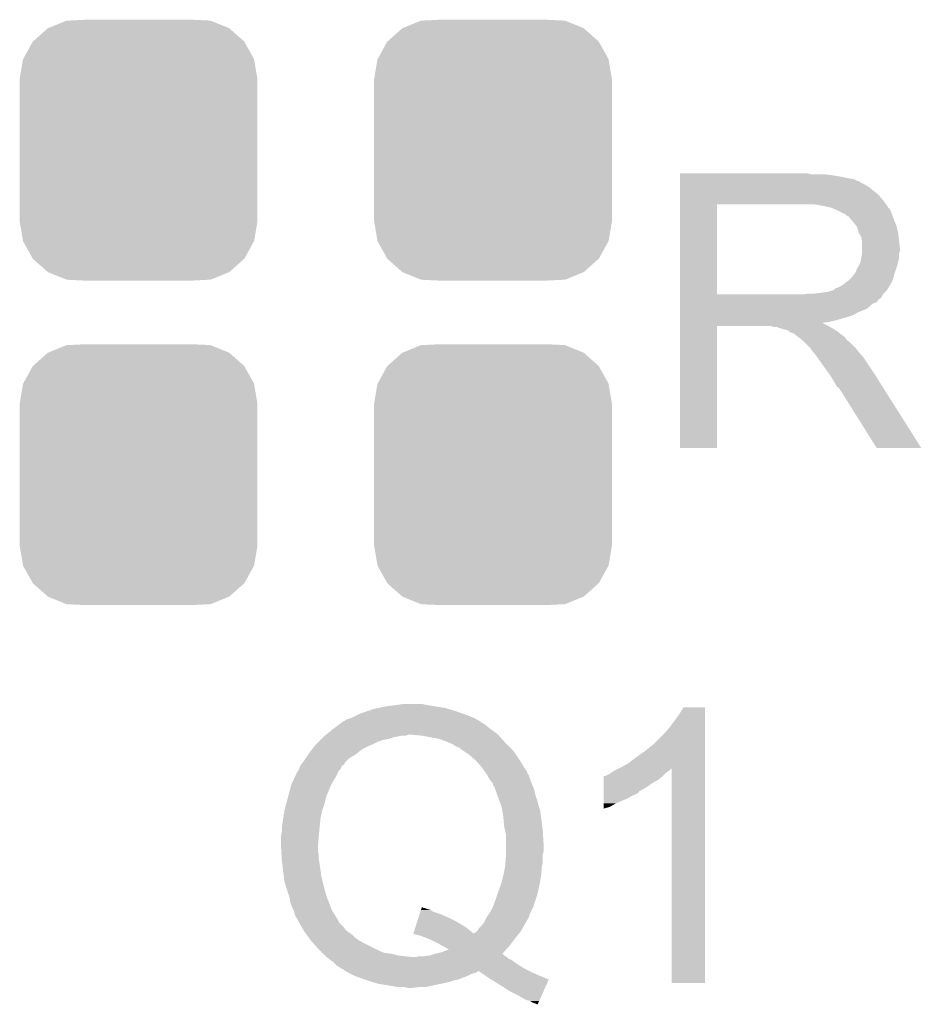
# Model space of a CAD drawing. Extents: x -1.4 to 24.2, y -3.9 to 53.4.
# Tile 38 of 56: x 19.9 to 22.6, y 29.5 to 32.4. Entities that reach past the tile are written whole.
import ezdxf

# ---------------------------------------------------------------- set-up
doc = ezdxf.new("R2010")
doc.units = 0
doc.layers.get('0').update_dxf_attribs({"linetype": 'CONTINUOUS'})
doc.layers.add('XSENSE_MTI-8_CLICK_V102_GTO', color=11, linetype='CONTINUOUS')
doc.layers.add('XSENSE_MTI-8_CLICK_V102_GTS', color=8, linetype='CONTINUOUS')

# ---------------------------------------------------------------- blocks, each defined once
blk = doc.blocks.new('CUSTOM_36')
for points in [[(-0.267216, 0.361152), (-0.213724, 0.383108), (0.26779, 0.361152), (0.21312, 0.383108)], [(-0.213724, 0.383108), (-0.20803, 0.383392), (0.21312, 0.383108), (0.212412, 0.383392)], [(-0.20803, 0.383392), (-0.154122, 0.38608), (0.212412, 0.383392), (0.154132, 0.38608)], [(-0.312264, 0.321732), (-0.26893, 0.360448), (0.312592, 0.321732), (0.268592, 0.360448)], [(-0.26893, 0.360448), (-0.267216, 0.361152), (0.268592, 0.360448), (0.26779, 0.361152)], [(-0.341452, 0.269636), (-0.313432, 0.320688), (0.341702, 0.269636), (0.313176, 0.320688)], [(-0.313432, 0.320688), (-0.312264, 0.321732), (0.313176, 0.320688), (0.312592, 0.321732)], [(-0.35179, 0.21082), (-0.342144, 0.268372), (0.35179, 0.21082), (0.34192, 0.268372)], [(-0.342144, 0.268372), (-0.341452, 0.269636), (0.34192, 0.268372), (0.341702, 0.269636)], [(-0.35179, 0.20955), (-0.35179, 0.21082), (0.35179, 0.20955), (0.35179, 0.21082)], [(-0.35179, -0.20955), (-0.35179, 0.20955), (0.35179, -0.20955), (0.35179, 0.20955)], [(-0.35179, -0.21082), (-0.35179, -0.20955), (0.35179, -0.21082), (0.35179, -0.20955)], [(-0.34192, -0.268358), (-0.35179, -0.21082), (0.342148, -0.268358), (0.35179, -0.21082)], [(-0.341702, -0.269636), (-0.34192, -0.268358), (0.341446, -0.269636), (0.342148, -0.268358)], [(-0.313184, -0.320676), (-0.341702, -0.269636), (0.31344, -0.320676), (0.341446, -0.269636)], [(-0.312594, -0.321732), (-0.313184, -0.320676), (0.312258, -0.321732), (0.31344, -0.320676)], [(-0.268602, -0.36044), (-0.312594, -0.321732), (0.26894, -0.36044), (0.312258, -0.321732)], [(-0.267792, -0.361154), (-0.268602, -0.36044), (0.2672, -0.361154), (0.26894, -0.36044)], [(-0.213136, -0.383104), (-0.267792, -0.361154), (0.213734, -0.383104), (0.2672, -0.361154)], [(-0.212414, -0.383394), (-0.213136, -0.383104), (0.207926, -0.383394), (0.213734, -0.383104)], [(-0.154122, -0.38608), (-0.212414, -0.383394), (0.154132, -0.38608), (0.207926, -0.383394)]]:
    blk.add_solid(points)

msp = doc.modelspace()

# ---------------------------------------------------------------- linework, layer by layer
at = {"layer": 'XSENSE_MTI-8_CLICK_V102_GTO'}
for points in [[(21.88974, 31.935418), (21.889742, 31.93542), (22.268182, 31.935418), (21.889742, 31.93542)], [(21.88974, 31.93288), (21.88974, 31.935418), (22.275804, 31.93288), (22.268182, 31.935418)], [(21.88974, 31.93034), (21.88974, 31.93288), (22.33676, 31.93034), (22.31136, 31.93288)], [(21.88974, 31.92526), (21.88974, 31.93034), (22.36724, 31.92526), (22.33676, 31.93034)], [(21.88974, 31.917638), (21.88974, 31.92526), (22.405342, 31.917638), (22.36724, 31.92526)], [(21.88974, 31.91256), (21.88974, 31.917638), (22.415504, 31.91256), (22.405342, 31.917638)], [(21.88974, 31.912556), (21.88974, 31.91256), (22.418046, 31.912556), (22.415504, 31.91256)], [(21.88974, 31.90748), (21.88974, 31.912556), (22.425662, 31.90748), (22.418046, 31.912556)], [(21.88974, 31.9024), (21.88974, 31.90748), (22.435818, 31.9024), (22.425662, 31.90748)], [(21.88974, 31.89478), (21.88974, 31.9024), (22.44852, 31.89478), (22.435818, 31.9024)], [(21.88974, 31.88462), (21.88974, 31.89478), (22.46122, 31.88462), (22.44852, 31.89478)], [(21.88974, 31.87192), (21.88974, 31.88462), (22.476462, 31.87192), (22.46122, 31.88462)], [(21.889732, 31.577302), (21.889738, 31.84396), (21.99894, 31.577302), (21.998942, 31.84396)], [(21.889738, 31.854142), (21.88974, 31.87192), (22.4917, 31.854142), (22.476462, 31.87192)], [(21.889738, 31.84398), (21.889738, 31.854142), (22.498958, 31.84398), (22.4917, 31.854142)], [(21.889738, 31.84396), (21.889738, 31.84398), (21.998942, 31.84396), (22.25548, 31.84398)], [(22.3139, 31.8389), (22.285962, 31.84398), (22.502584, 31.8389), (22.498958, 31.84398)], [(22.325346, 31.836356), (22.3139, 31.8389), (22.5044, 31.836356), (22.502584, 31.8389)], [(22.336754, 31.83382), (22.325346, 31.836356), (22.504422, 31.83382), (22.5044, 31.836356)], [(22.336762, 31.833818), (22.336754, 31.83382), (22.505054, 31.833818), (22.504422, 31.83382)], [(22.336778, 31.833812), (22.336762, 31.833818), (22.506944, 31.833812), (22.505054, 31.833818)], [(22.35454, 31.8262), (22.336778, 31.833812), (22.51202, 31.8262), (22.506944, 31.833812)], [(22.379934, 31.813502), (22.35454, 31.8262), (22.5171, 31.813502), (22.51202, 31.8262)], [(22.37994, 31.813498), (22.379934, 31.813502), (22.517102, 31.813498), (22.5171, 31.813502)], [(22.385026, 31.80842), (22.37994, 31.813498), (22.518794, 31.80842), (22.517102, 31.813498)], [(22.387566, 31.808412), (22.385026, 31.80842), (22.518798, 31.808412), (22.518794, 31.80842)], [(22.396026, 31.798262), (22.387566, 31.808412), (22.52218, 31.798262), (22.518798, 31.808412)], [(22.410846, 31.780478), (22.396026, 31.798262), (22.5298, 31.780478), (22.52218, 31.798262)], [(22.412962, 31.777938), (22.410846, 31.780478), (22.530436, 31.777938), (22.5298, 31.780478)], [(22.41804, 31.760158), (22.412962, 31.777938), (22.53488, 31.760158), (22.530436, 31.777938)], [(22.42566, 31.747458), (22.41804, 31.760158), (22.536292, 31.747458), (22.53488, 31.760158)], [(22.4282, 31.732218), (22.42566, 31.747458), (22.537986, 31.732218), (22.536292, 31.747458)], [(22.4282, 31.714438), (22.4282, 31.732218), (22.53996, 31.714438), (22.537986, 31.732218)], [(22.42566, 31.68396), (22.428198, 31.699196), (22.53742, 31.68396), (22.53742, 31.699196)], [(22.428198, 31.699196), (22.4282, 31.699198), (22.53742, 31.699196), (22.53742, 31.699198)], [(22.4282, 31.704276), (22.4282, 31.714438), (22.539958, 31.704276), (22.53996, 31.714438)], [(22.4282, 31.699198), (22.4282, 31.704276), (22.53742, 31.699198), (22.539958, 31.704276)], [(22.41931, 31.663642), (22.423118, 31.671258), (22.53234, 31.663642), (22.534244, 31.671258)], [(22.423118, 31.671258), (22.425658, 31.683958), (22.534244, 31.671258), (22.53742, 31.683958)], [(22.425658, 31.683958), (22.42566, 31.68396), (22.53742, 31.683958), (22.53742, 31.68396)], [(22.39772, 31.62808), (22.40788, 31.64078), (22.52091, 31.62808), (22.52472, 31.64078)], [(22.40788, 31.64078), (22.41042, 31.64586), (22.52472, 31.64078), (22.526412, 31.64586)], [(22.41042, 31.64586), (22.41296, 31.65348), (22.526412, 31.64586), (22.528952, 31.65348)], [(22.41296, 31.65348), (22.418038, 31.661098), (22.528952, 31.65348), (22.531492, 31.661098)], [(22.418038, 31.661098), (22.41931, 31.663642), (22.531492, 31.661098), (22.53234, 31.663642)], [(22.367238, 31.60268), (22.384168, 31.615378), (22.50948, 31.60268), (22.5171, 31.615378)], [(22.384168, 31.615378), (22.387558, 31.61792), (22.5171, 31.615378), (22.517862, 31.61792)], [(22.387558, 31.61792), (22.39772, 31.62808), (22.517862, 31.61792), (22.52091, 31.62808)], [(22.288498, 31.57982), (22.30882, 31.58236), (22.4917, 31.57982), (22.49424, 31.58236)], [(22.30882, 31.58236), (22.326598, 31.5849), (22.49424, 31.58236), (22.49678, 31.5849)], [(22.326598, 31.5849), (22.344376, 31.589978), (22.49678, 31.5849), (22.501858, 31.589978)], [(22.344376, 31.589978), (22.349458, 31.595056), (22.501858, 31.589978), (22.504904, 31.595056)], [(22.349458, 31.595056), (22.357078, 31.5976), (22.504904, 31.595056), (22.50643, 31.5976)], [(22.357078, 31.5976), (22.367238, 31.60268), (22.50643, 31.5976), (22.50948, 31.60268)], [(21.88973, 31.564578), (21.889732, 31.567118), (22.481536, 31.564578), (22.484078, 31.567118)], [(21.88973, 31.562034), (21.88973, 31.564578), (22.476458, 31.562034), (22.481536, 31.564578)], [(21.88973, 31.55696), (21.88973, 31.562034), (22.473916, 31.55696), (22.476458, 31.562034)], [(21.88973, 31.55188), (21.88973, 31.55696), (22.4663, 31.55188), (22.473916, 31.55696)], [(21.889732, 31.57728), (21.889732, 31.577302), (22.255478, 31.57728), (21.99894, 31.577302)], [(21.889732, 31.567118), (21.889732, 31.57728), (22.484078, 31.567118), (22.490174, 31.57728)], [(22.255478, 31.57728), (22.270706, 31.579818), (22.490174, 31.57728), (22.491698, 31.579818)], [(22.270706, 31.579818), (22.270718, 31.57982), (22.491698, 31.579818), (22.4917, 31.57982)], [(21.88973, 31.549336), (21.88973, 31.55188), (22.458678, 31.549336), (22.4663, 31.55188)], [(21.88973, 31.54172), (21.88973, 31.549336), (22.451058, 31.54172), (22.458678, 31.549336)], [(21.88973, 31.5341), (21.88973, 31.54172), (22.4409, 31.5341), (22.451058, 31.54172)], [(21.88973, 31.52394), (21.88973, 31.5341), (22.415498, 31.52394), (22.4409, 31.5341)], [(21.88973, 31.51632), (21.88973, 31.52394), (22.4028, 31.51632), (22.415498, 31.52394)], [(21.88973, 31.51124), (21.88973, 31.51632), (22.38756, 31.51124), (22.4028, 31.51632)], [(21.88973, 31.50108), (21.88973, 31.51124), (22.352, 31.50108), (22.38756, 31.51124)], [(21.88973, 31.496), (21.88973, 31.50108), (22.331678, 31.496), (22.352, 31.50108)], [(21.88973, 31.493428), (21.88973, 31.496), (22.311392, 31.493428), (22.331678, 31.496)], [(21.88972, 31.122642), (21.889728, 31.483278), (21.998918, 31.122642), (21.99894, 31.483278)], [(21.889728, 31.490918), (21.88973, 31.493428), (22.313904, 31.490918), (22.311392, 31.493428)], [(21.889728, 31.4833), (21.889728, 31.490918), (22.32914, 31.4833), (22.313904, 31.490918)], [(21.889728, 31.483278), (21.889728, 31.4833), (21.99894, 31.483278), (22.158956, 31.4833)], [(22.166578, 31.480762), (22.158956, 31.4833), (22.334216, 31.480762), (22.32914, 31.4833)], [(22.179274, 31.48076), (22.166578, 31.480762), (22.334218, 31.48076), (22.334216, 31.480762)], [(22.181818, 31.478224), (22.179274, 31.48076), (22.338276, 31.478224), (22.334218, 31.48076)], [(22.1996, 31.47314), (22.181818, 31.478224), (22.346412, 31.47314), (22.338276, 31.478224)], [(22.209754, 31.470602), (22.1996, 31.47314), (22.350474, 31.470602), (22.346412, 31.47314)], [(22.2123, 31.46806), (22.209754, 31.470602), (22.35454, 31.46806), (22.350474, 31.470602)], [(22.214838, 31.465524), (22.2123, 31.46806), (22.35771, 31.465524), (22.35454, 31.46806)], [(22.222458, 31.46298), (22.214838, 31.465524), (22.36089, 31.46298), (22.35771, 31.465524)], [(22.227536, 31.460442), (22.222458, 31.46298), (22.364064, 31.460442), (22.36089, 31.46298)], [(22.23008, 31.457902), (22.227536, 31.460442), (22.367238, 31.457902), (22.364064, 31.460442)], [(22.230084, 31.4579), (22.23008, 31.457902), (22.36724, 31.4579), (22.367238, 31.457902)], [(22.236858, 31.452818), (22.230084, 31.4579), (22.374862, 31.452818), (22.36724, 31.4579)], [(22.240242, 31.45028), (22.236858, 31.452818), (22.3774, 31.45028), (22.374862, 31.452818)], [(22.250398, 31.44266), (22.240242, 31.45028), (22.382482, 31.44266), (22.3774, 31.45028)], [(22.250402, 31.442658), (22.250398, 31.44266), (22.382482, 31.442658), (22.382482, 31.44266)], [(22.258022, 31.435038), (22.250402, 31.442658), (22.39264, 31.435038), (22.382482, 31.442658)], [(22.27072, 31.42234), (22.258022, 31.435038), (22.40534, 31.42234), (22.39264, 31.435038)], [(22.275798, 31.417262), (22.27072, 31.42234), (22.409572, 31.417262), (22.40534, 31.42234)], [(22.28088, 31.40964), (22.275798, 31.417262), (22.415924, 31.40964), (22.409572, 31.417262)], [(22.28342, 31.4071), (22.28088, 31.40964), (22.41804, 31.4071), (22.415924, 31.40964)], [(22.285958, 31.404562), (22.28342, 31.4071), (22.420216, 31.404562), (22.41804, 31.4071)], [(22.296846, 31.38932), (22.285958, 31.404562), (22.43328, 31.38932), (22.420216, 31.404562)], [(22.329506, 31.3436), (22.296846, 31.38932), (22.46376, 31.3436), (22.43328, 31.38932)], [(22.33676, 31.333442), (22.329506, 31.3436), (22.47018, 31.333442), (22.46376, 31.3436)], [(22.34692, 31.31566), (22.33676, 31.333442), (22.48142, 31.31566), (22.47018, 31.333442)], [(22.354538, 31.302966), (22.34692, 31.31566), (22.489442, 31.302966), (22.48142, 31.31566)], [(22.359614, 31.300422), (22.354538, 31.302966), (22.49105, 31.300422), (22.489442, 31.302966)], [(22.362158, 31.295344), (22.359614, 31.300422), (22.494258, 31.295344), (22.49105, 31.300422)], [(22.364698, 31.292802), (22.362158, 31.295344), (22.495866, 31.292802), (22.494258, 31.295344)], [(22.471378, 31.12263), (22.364698, 31.292802), (22.603414, 31.12263), (22.495866, 31.292802)], [(21.998918, 31.12262), (21.88972, 31.122642), (21.998918, 31.12262), (21.998918, 31.122642)], [(22.60342, 31.12262), (22.603414, 31.12263), (22.60342, 31.12262), (22.471378, 31.12263)], [(20.994794, 30.353), (21.0185, 30.35808), (21.196302, 30.353), (21.165822, 30.35808)], [(21.0185, 30.35808), (21.0566, 30.36316), (21.165822, 30.35808), (21.13534, 30.36316)], [(21.0566, 30.36316), (21.074382, 30.3657), (21.13534, 30.36316), (21.125182, 30.3657)], [(20.91944, 30.32506), (20.9296, 30.33014), (21.276734, 30.32506), (21.264878, 30.33014)], [(20.9296, 30.33014), (20.93976, 30.33522), (21.264878, 30.33014), (21.250656, 30.33522)], [(20.93976, 30.33522), (20.952458, 30.3403), (21.250656, 30.33522), (21.236432, 30.3403)], [(20.952458, 30.3403), (20.960078, 30.34284), (21.236432, 30.3403), (21.22932, 30.34284)], [(20.960078, 30.34284), (20.982942, 30.35046), (21.22932, 30.34284), (21.204558, 30.35046)], [(20.982942, 30.35046), (20.994794, 30.353), (21.204558, 30.35046), (21.196302, 30.353)], [(21.87448, 30.31744), (21.88718, 30.33522), (21.963378, 30.31744), (21.963378, 30.33522)], [(21.88718, 30.33522), (21.899878, 30.355518), (21.963378, 30.33522), (21.96338, 30.355518)], [(21.899878, 30.355518), (21.899892, 30.35554), (21.96338, 30.355518), (21.899892, 30.35554)], [(20.870334, 30.29712), (20.877104, 30.302198), (21.320762, 30.29712), (21.315682, 30.302198)], [(20.877104, 30.302198), (20.883878, 30.307278), (21.315682, 30.302198), (21.308062, 30.307278)], [(20.883878, 30.307278), (20.887266, 30.309818), (21.308062, 30.307278), (21.302984, 30.309818)], [(20.887266, 30.309818), (20.887268, 30.30982), (21.302984, 30.309818), (21.300462, 30.30982)], [(20.887268, 30.30982), (20.89064, 30.312348), (21.300462, 30.30982), (21.300438, 30.312348)], [(20.89064, 30.312348), (20.894044, 30.3149), (21.300438, 30.312348), (21.29598, 30.3149)], [(20.894044, 30.3149), (20.896586, 30.314906), (21.29598, 30.3149), (21.295968, 30.314906)], [(20.896586, 30.314906), (20.899124, 30.317442), (21.295968, 30.314906), (21.291538, 30.317442)], [(20.899124, 30.317442), (20.904202, 30.31998), (21.291538, 30.317442), (21.287102, 30.31998)], [(20.904202, 30.31998), (20.91182, 30.32252), (21.287102, 30.31998), (21.282662, 30.32252)], [(20.91182, 30.32252), (20.91944, 30.32506), (21.282662, 30.32252), (21.276734, 30.32506)], [(21.85924, 30.29712), (21.87448, 30.31744), (21.963378, 30.29712), (21.963378, 30.31744)], [(20.83562, 30.26918), (20.838724, 30.27172), (21.054062, 30.26918), (21.066762, 30.27172)], [(20.838724, 30.27172), (20.838726, 30.271722), (21.066762, 30.27172), (21.076922, 30.271722)], [(20.838726, 30.271722), (20.841828, 30.27426), (21.076922, 30.271722), (21.084544, 30.27426)], [(20.841828, 30.27426), (20.86356, 30.29204), (21.35124, 30.27426), (21.327536, 30.29204)], [(20.86356, 30.29204), (20.870334, 30.29712), (21.327536, 30.29204), (21.320762, 30.29712)], [(21.12518, 30.27172), (21.09724, 30.27426), (21.353498, 30.27172), (21.35124, 30.27426)], [(21.15312, 30.26664), (21.12518, 30.27172), (21.358014, 30.26664), (21.353498, 30.27172)], [(21.81098, 30.24632), (21.84654, 30.28188), (21.963376, 30.24632), (21.963378, 30.28188)], [(21.84654, 30.28188), (21.85924, 30.29712), (21.963378, 30.28188), (21.963378, 30.29712)], [(20.80627, 30.2387), (20.810222, 30.24378), (20.96262, 30.2387), (20.974472, 30.24378)], [(20.810222, 30.24378), (20.81276, 30.24632), (20.974472, 30.24378), (20.9804, 30.24632)], [(20.81276, 30.24632), (20.82038, 30.25394), (20.9804, 30.24632), (20.995642, 30.25394)], [(20.82038, 30.25394), (20.82546, 30.25902), (20.995642, 30.25394), (21.01088, 30.25902)], [(20.82546, 30.25902), (20.828002, 30.261562), (21.01088, 30.25902), (21.026122, 30.261562)], [(20.828002, 30.261562), (20.83308, 30.26664), (21.026122, 30.261562), (21.041362, 30.26664)], [(20.83308, 30.26664), (20.83562, 30.26918), (21.041362, 30.26664), (21.054062, 30.26918)], [(21.178522, 30.261558), (21.15312, 30.26664), (21.362532, 30.261558), (21.358014, 30.26664)], [(21.19884, 30.25394), (21.178522, 30.261558), (21.369304, 30.25394), (21.362532, 30.261558)], [(21.204766, 30.2514), (21.19884, 30.25394), (21.37156, 30.2514), (21.369304, 30.25394)], [(21.216622, 30.246318), (21.204766, 30.2514), (21.376642, 30.246318), (21.37156, 30.2514)], [(21.224242, 30.24124), (21.216622, 30.246318), (21.38172, 30.24124), (21.376642, 30.246318)], [(21.229322, 30.2387), (21.224242, 30.24124), (21.38426, 30.2387), (21.38172, 30.24124)], [(21.78558, 30.226), (21.81098, 30.24632), (21.963376, 30.226), (21.963376, 30.24632)], [(20.78228, 30.205682), (20.789052, 30.21584), (20.911822, 30.205682), (20.929598, 30.21584)], [(20.789052, 30.21584), (20.79244, 30.22092), (20.929598, 30.21584), (20.935694, 30.22092)], [(20.79244, 30.22092), (20.798368, 30.228542), (20.935694, 30.22092), (20.944842, 30.228542)], [(20.798368, 30.228542), (20.80627, 30.2387), (20.944842, 30.228542), (20.96262, 30.2387)], [(21.236942, 30.236156), (21.229322, 30.2387), (21.386804, 30.236156), (21.38426, 30.2387)], [(21.24202, 30.23108), (21.236942, 30.236156), (21.39188, 30.23108), (21.386804, 30.236156)], [(21.249642, 30.226), (21.24202, 30.23108), (21.39696, 30.226), (21.39188, 30.23108)], [(21.264882, 30.21584), (21.249642, 30.226), (21.403734, 30.21584), (21.39696, 30.226)], [(21.285202, 30.19806), (21.264882, 30.21584), (21.415588, 30.19806), (21.403734, 30.21584)], [(21.76018, 30.20822), (21.78558, 30.226), (21.963376, 30.20822), (21.963376, 30.226)], [(20.764502, 30.180284), (20.766194, 30.182822), (20.888118, 30.180284), (20.888968, 30.182822)], [(20.766194, 30.182822), (20.767886, 30.185362), (20.888968, 30.182822), (20.89404, 30.185362)], [(20.767886, 30.185362), (20.76958, 30.1879), (20.89404, 30.185362), (20.896574, 30.1879)], [(20.76958, 30.1879), (20.769584, 30.187906), (20.896574, 30.1879), (20.89658, 30.187906)], [(20.769584, 30.187906), (20.771488, 30.190446), (20.89658, 30.187906), (20.896586, 30.190446)], [(20.771488, 30.190446), (20.7772, 30.19806), (20.896586, 30.190446), (20.9042, 30.19806)], [(20.7772, 30.19806), (20.78228, 30.205682), (20.9042, 30.19806), (20.911822, 30.205682)], [(21.287426, 30.19552), (21.285202, 30.19806), (21.41728, 30.19552), (21.415588, 30.19806)], [(21.30298, 30.177742), (21.287426, 30.19552), (21.42822, 30.177742), (21.41728, 30.19552)], [(21.71446, 30.17774), (21.737318, 30.19044), (21.963374, 30.17774), (21.963374, 30.19044)], [(21.737318, 30.19044), (21.76018, 30.20822), (21.963374, 30.19044), (21.963376, 30.20822)], [(20.740284, 30.12948), (20.752138, 30.154878), (20.85848, 30.12948), (20.87372, 30.154878)], [(20.752138, 30.154878), (20.756882, 30.16504), (20.87372, 30.154878), (20.877786, 30.16504)], [(20.756882, 30.16504), (20.759418, 30.16758), (20.877786, 30.16504), (20.878804, 30.16758)], [(20.759418, 30.16758), (20.759422, 30.167584), (20.878804, 30.16758), (20.878806, 30.167584)], [(20.759422, 30.167584), (20.76196, 30.172662), (20.878806, 30.167584), (20.88388, 30.172662)], [(20.76196, 30.172662), (20.762806, 30.175204), (20.88388, 30.172662), (20.88642, 30.175204)], [(20.762806, 30.175204), (20.764502, 30.180284), (20.88642, 30.175204), (20.888118, 30.180284)], [(21.313872, 30.162496), (21.30298, 30.177742), (21.4376, 30.162496), (21.42822, 30.177742)], [(21.315682, 30.15996), (21.313872, 30.162496), (21.437606, 30.15996), (21.4376, 30.162496)], [(21.315686, 30.159954), (21.315682, 30.15996), (21.437606, 30.159954), (21.437606, 30.15996)], [(21.317136, 30.157416), (21.315686, 30.159954), (21.440142, 30.157416), (21.437606, 30.159954)], [(21.320038, 30.152338), (21.317136, 30.157416), (21.44268, 30.152338), (21.440142, 30.157416)], [(21.668744, 30.152342), (21.678902, 30.157422), (21.838922, 30.152342), (21.844002, 30.157422)], [(21.678902, 30.157422), (21.686516, 30.162498), (21.844002, 30.157422), (21.849078, 30.162498)], [(21.686516, 30.162498), (21.694142, 30.16758), (21.849078, 30.162498), (21.8567, 30.16758)], [(21.694142, 30.16758), (21.709308, 30.175164), (21.8567, 30.16758), (21.864282, 30.175164)], [(21.709308, 30.175164), (21.71446, 30.17774), (21.963374, 30.175164), (21.963374, 30.17774)], [(21.86432, 29.540222), (21.864282, 30.175164), (21.963358, 29.540222), (21.963374, 30.175164)], [(20.730294, 30.093922), (20.7391, 30.126942), (20.843242, 30.093922), (20.857392, 30.126942)], [(20.7391, 30.126942), (20.740284, 30.12948), (20.857392, 30.126942), (20.85848, 30.12948)], [(21.32584, 30.142182), (21.320038, 30.152338), (21.446066, 30.142182), (21.44268, 30.152338)], [(21.329904, 30.1371), (21.32584, 30.142182), (21.44776, 30.1371), (21.446066, 30.142182)], [(21.336, 30.129474), (21.329904, 30.1371), (21.450812, 30.129474), (21.44776, 30.1371)], [(21.336006, 30.124394), (21.336, 30.129474), (21.452842, 30.124394), (21.450812, 30.129474)], [(21.34108, 30.119314), (21.336006, 30.124394), (21.454874, 30.119314), (21.452842, 30.124394)], [(21.663674, 30.119318), (21.663676, 30.13202), (21.79066, 30.119318), (21.808438, 30.13202)], [(21.663676, 30.13202), (21.663678, 30.142178), (21.808438, 30.13202), (21.826218, 30.142178)], [(21.663678, 30.142178), (21.66368, 30.152338), (21.826218, 30.142178), (21.838918, 30.152338)], [(21.66368, 30.152338), (21.663682, 30.15234), (21.838918, 30.152338), (21.83892, 30.15234)], [(21.663682, 30.15234), (21.668744, 30.152342), (21.83892, 30.15234), (21.838922, 30.152342)], [(21.341082, 30.116778), (21.34108, 30.119314), (21.45589, 30.116778), (21.454874, 30.119314)], [(21.34293, 30.111698), (21.341082, 30.116778), (21.45792, 30.111698), (21.45589, 30.116778)], [(21.347548, 30.099), (21.34293, 30.111698), (21.460462, 30.099), (21.45792, 30.111698)], [(21.353088, 30.08376), (21.347548, 30.099), (21.46554, 30.08376), (21.460462, 30.099)], [(21.663668, 30.099), (21.66367, 30.104076), (21.76018, 30.099), (21.767792, 30.104076)], [(21.663668, 30.09392), (21.663668, 30.099), (21.747478, 30.09392), (21.76018, 30.099)], [(21.66367, 30.106606), (21.663674, 30.119318), (21.7678, 30.106606), (21.79066, 30.119318)], [(21.66367, 30.104076), (21.66367, 30.106606), (21.767792, 30.104076), (21.7678, 30.106606)], [(20.71878, 30.050742), (20.724874, 30.0736), (20.830542, 30.050742), (20.838158, 30.0736)], [(20.724874, 30.0736), (20.730294, 30.093922), (20.838158, 30.0736), (20.843242, 30.093922)], [(21.3614, 30.060898), (21.353088, 30.08376), (21.472072, 30.060898), (21.46554, 30.08376)], [(21.66366, 30.060898), (21.663662, 30.07106), (21.681438, 30.060898), (21.699218, 30.07106)], [(21.663662, 30.07106), (21.663666, 30.0863), (21.699218, 30.07106), (21.734778, 30.0863)], [(21.663666, 30.0863), (21.663668, 30.09392), (21.734778, 30.0863), (21.747478, 30.09392)], [(20.715262, 30.02788), (20.718778, 30.05074), (20.82546, 30.02788), (20.830542, 30.05074)], [(20.718778, 30.05074), (20.71878, 30.050742), (20.830542, 30.05074), (20.830542, 30.050742)], [(21.363518, 30.048198), (21.3614, 30.060898), (21.4757, 30.048198), (21.472072, 30.060898)], [(21.36648, 30.030422), (21.363518, 30.048198), (21.47824, 30.030422), (21.4757, 30.048198)], [(21.66366, 30.055848), (21.66366, 30.060898), (21.66366, 30.055848), (21.681438, 30.060898)], [(20.71116, 30.002482), (20.7137, 30.01772), (20.82292, 30.002482), (20.824444, 30.01772)], [(20.7137, 30.01772), (20.715262, 30.02788), (20.824444, 30.01772), (20.82546, 30.02788)], [(21.366482, 30.03042), (21.36648, 30.030422), (21.47824, 30.03042), (21.47824, 30.030422)], [(21.36902, 30.00248), (21.366482, 30.03042), (21.481734, 30.00248), (21.47824, 30.03042)], [(20.70862, 29.974542), (20.71116, 29.987242), (20.82038, 29.974542), (20.821534, 29.987242)], [(20.71116, 30.00248), (20.71116, 30.002482), (20.82292, 30.00248), (20.82292, 30.002482)], [(20.71116, 29.987242), (20.71116, 30.00248), (20.821534, 29.987242), (20.82292, 30.00248)], [(21.37156, 29.99232), (21.36902, 30.00248), (21.483004, 29.99232), (21.481734, 30.00248)], [(21.372068, 29.98978), (21.37156, 29.99232), (21.48332, 29.98978), (21.483004, 29.99232)], [(21.3741, 29.979618), (21.372068, 29.98978), (21.483918, 29.979618), (21.48332, 29.98978)], [(21.3741, 29.946602), (21.3741, 29.979618), (21.48586, 29.946602), (21.483918, 29.979618)], [(20.70862, 29.97454), (20.70862, 29.974542), (20.82038, 29.97454), (20.82038, 29.974542)], [(20.70862, 29.94406), (20.70862, 29.97454), (20.81784, 29.94406), (20.82038, 29.97454)], [(20.70862, 29.944058), (20.70862, 29.94406), (20.81784, 29.944058), (20.81784, 29.94406)], [(20.709518, 29.928822), (20.70862, 29.944058), (20.81784, 29.928822), (20.81784, 29.944058)], [(20.710114, 29.918662), (20.709518, 29.928822), (20.82038, 29.918662), (20.81784, 29.928822)], [(21.3741, 29.928818), (21.3741, 29.946602), (21.485858, 29.928818), (21.48586, 29.946602)], [(21.3741, 29.921196), (21.3741, 29.928818), (21.48332, 29.921196), (21.485858, 29.928818)], [(21.3741, 29.91358), (21.3741, 29.921196), (21.48332, 29.91358), (21.48332, 29.921196)], [(20.710862, 29.905962), (20.710114, 29.918662), (20.82038, 29.905962), (20.82038, 29.918662)], [(20.71116, 29.90088), (20.710862, 29.905962), (20.821228, 29.90088), (20.82038, 29.905962)], [(20.712432, 29.89072), (20.71116, 29.90088), (20.82292, 29.89072), (20.821228, 29.90088)], [(21.37177, 29.88564), (21.372828, 29.898338), (21.48078, 29.88564), (21.48332, 29.898338)], [(21.372828, 29.898338), (21.3741, 29.91358), (21.48332, 29.898338), (21.48332, 29.91358)], [(20.716876, 29.855162), (20.712432, 29.89072), (20.828, 29.855162), (20.82292, 29.89072)], [(21.36648, 29.8577), (21.37156, 29.883098), (21.47824, 29.8577), (21.480548, 29.883098)], [(21.37156, 29.883098), (21.37177, 29.88564), (21.480548, 29.883098), (21.48078, 29.88564)], [(20.71878, 29.839922), (20.716876, 29.855162), (20.83181, 29.839922), (20.828, 29.855162)], [(20.72386, 29.82214), (20.71878, 29.839922), (20.836256, 29.82214), (20.83181, 29.839922)], [(21.35886, 29.82976), (21.36648, 29.8577), (21.473582, 29.82976), (21.47824, 29.8577)], [(20.7264, 29.81452), (20.72386, 29.82214), (20.83816, 29.81452), (20.836256, 29.82214)], [(20.732328, 29.796738), (20.7264, 29.81452), (20.843242, 29.796738), (20.83816, 29.81452)], [(21.347006, 29.796742), (21.35124, 29.80944), (21.46554, 29.796742), (21.468714, 29.80944)], [(21.35124, 29.80944), (21.357906, 29.82722), (21.468714, 29.80944), (21.47316, 29.82722)], [(21.357906, 29.82722), (21.35886, 29.82976), (21.47316, 29.82722), (21.473582, 29.82976)], [(20.734018, 29.791662), (20.732328, 29.796738), (20.845146, 29.791662), (20.843242, 29.796738)], [(20.73656, 29.776422), (20.734018, 29.791662), (20.85086, 29.776422), (20.845146, 29.791662)], [(20.74164, 29.76372), (20.73656, 29.776422), (20.855624, 29.76372), (20.85086, 29.776422)], [(21.336, 29.76626), (21.34362, 29.78658), (21.45538, 29.76626), (21.462152, 29.78658)], [(21.34362, 29.78658), (21.347006, 29.796742), (21.462152, 29.78658), (21.46554, 29.796742)], [(20.745452, 29.756098), (20.74164, 29.76372), (20.85848, 29.756098), (20.855624, 29.76372)], [(20.74672, 29.753562), (20.745452, 29.756098), (20.860066, 29.753562), (20.85848, 29.756098)], [(20.749262, 29.7434), (20.74672, 29.753562), (20.866418, 29.7434), (20.860066, 29.753562)], [(21.11863, 29.7434), (21.121086, 29.751022), (21.18106, 29.7434), (21.158196, 29.751022)], [(21.121086, 29.751022), (21.122724, 29.756102), (21.158196, 29.751022), (21.150578, 29.756102)], [(21.122724, 29.756102), (21.123542, 29.75864), (21.150578, 29.756102), (21.140418, 29.75864)], [(21.123542, 29.75864), (21.12436, 29.76118), (21.140418, 29.75864), (21.135336, 29.76118)], [(21.12436, 29.76118), (21.124362, 29.761186), (21.135336, 29.76118), (21.130254, 29.761186)], [(21.124362, 29.761186), (21.125174, 29.763704), (21.130254, 29.761186), (21.127732, 29.763704)], [(21.125174, 29.763704), (21.127714, 29.76372), (21.127732, 29.763704), (21.127714, 29.76372)], [(21.31822, 29.735778), (21.324992, 29.745938), (21.44268, 29.735778), (21.445218, 29.745938)], [(21.324992, 29.745938), (21.328378, 29.751018), (21.445218, 29.745938), (21.447758, 29.751018)], [(21.328378, 29.751018), (21.333456, 29.761176), (21.447758, 29.751018), (21.452838, 29.761176)], [(21.333456, 29.761176), (21.334726, 29.763714), (21.452838, 29.761176), (21.455374, 29.763714)], [(21.334726, 29.763714), (21.335996, 29.766256), (21.455374, 29.763714), (21.45538, 29.766256)], [(21.335996, 29.766256), (21.336, 29.76626), (21.45538, 29.766256), (21.45538, 29.76626)], [(20.7518, 29.735784), (20.749262, 29.7434), (20.871178, 29.735784), (20.866418, 29.7434)], [(20.751804, 29.73578), (20.7518, 29.735784), (20.87118, 29.73578), (20.871178, 29.735784)], [(20.754338, 29.73324), (20.751804, 29.73578), (20.872632, 29.73324), (20.87118, 29.73578)], [(20.75688, 29.72816), (20.754338, 29.73324), (20.875534, 29.72816), (20.872632, 29.73324)], [(20.762686, 29.718002), (20.75688, 29.72816), (20.881338, 29.718002), (20.875534, 29.72816)], [(20.77139, 29.702766), (20.762686, 29.718002), (20.896574, 29.702766), (20.881338, 29.718002)], [(21.106354, 29.705302), (21.111264, 29.72054), (21.254718, 29.705302), (21.22932, 29.72054)], [(21.111264, 29.72054), (21.115356, 29.73324), (21.22932, 29.72054), (21.20392, 29.73324)], [(21.115356, 29.73324), (21.11863, 29.7434), (21.20392, 29.73324), (21.18106, 29.7434)], [(21.302978, 29.71038), (21.308692, 29.718), (21.428286, 29.71038), (21.43252, 29.718)], [(21.308692, 29.718), (21.310598, 29.72054), (21.43252, 29.718), (21.43397, 29.72054)], [(21.310598, 29.72054), (21.31822, 29.735778), (21.43397, 29.72054), (21.44268, 29.735778)], [(20.772842, 29.700226), (20.77139, 29.702766), (20.89658, 29.700226), (20.896574, 29.702766)], [(20.777198, 29.692602), (20.772842, 29.700226), (20.9042, 29.692602), (20.89658, 29.700226)], [(20.777198, 29.6926), (20.777198, 29.692602), (20.904204, 29.6926), (20.9042, 29.692602)], [(20.779046, 29.69006), (20.777198, 29.6926), (20.909278, 29.69006), (20.904204, 29.6926)], [(20.784588, 29.68244), (20.779046, 29.69006), (20.919438, 29.68244), (20.909278, 29.69006)], [(21.099814, 29.685008), (21.106354, 29.705302), (21.280084, 29.685008), (21.254718, 29.705302)], [(21.280084, 29.685008), (21.28012, 29.687506), (21.411938, 29.685008), (21.41388, 29.687506)], [(21.28012, 29.687506), (21.285196, 29.690058), (21.41388, 29.687506), (21.415864, 29.690058)], [(21.285196, 29.690058), (21.290278, 29.695138), (21.415864, 29.690058), (21.419816, 29.695138)], [(21.290278, 29.695138), (21.29028, 29.695142), (21.419816, 29.695138), (21.41982, 29.695142)], [(21.29028, 29.695142), (21.29536, 29.70276), (21.41982, 29.695142), (21.424052, 29.70276)], [(21.29536, 29.70276), (21.302978, 29.71038), (21.424052, 29.70276), (21.428286, 29.71038)], [(20.79013, 29.674822), (20.784588, 29.68244), (20.92706, 29.674822), (20.919438, 29.68244)], [(20.795674, 29.6672), (20.79013, 29.674822), (20.93722, 29.6672), (20.92706, 29.674822)], [(20.79752, 29.66466), (20.795674, 29.6672), (20.941454, 29.66466), (20.93722, 29.6672)], [(20.802092, 29.65958), (20.79752, 29.66466), (20.949922, 29.65958), (20.941454, 29.66466)], [(20.82038, 29.63926), (20.802092, 29.65958), (20.990562, 29.63926), (20.949922, 29.65958)], [(21.099804, 29.684974), (21.099814, 29.685008), (21.41191, 29.684974), (21.411938, 29.685008)], [(21.120102, 29.679898), (21.099804, 29.684974), (21.407964, 29.679898), (21.41191, 29.684974)], [(21.14042, 29.67228), (21.120102, 29.679898), (21.402038, 29.67228), (21.407964, 29.679898)], [(21.1582, 29.66466), (21.14042, 29.67228), (21.396112, 29.66466), (21.402038, 29.67228)], [(21.173438, 29.65704), (21.1582, 29.66466), (21.390186, 29.65704), (21.396112, 29.66466)], [(20.822922, 29.63672), (20.82038, 29.63926), (20.99564, 29.63672), (20.990562, 29.63926)], [(20.83054, 29.629102), (20.822922, 29.63672), (21.013418, 29.629102), (20.99564, 29.63672)], [(20.833082, 29.62656), (20.83054, 29.629102), (21.033738, 29.62656), (21.013418, 29.629102)], [(21.165822, 29.62656), (21.186138, 29.63164), (21.363968, 29.62656), (21.368476, 29.63164)], [(21.18614, 29.64942), (21.173438, 29.65704), (21.38426, 29.64942), (21.390186, 29.65704)], [(21.186138, 29.63164), (21.206352, 29.63922), (21.368476, 29.63164), (21.375204, 29.63922)], [(21.196302, 29.644338), (21.18614, 29.64942), (21.379748, 29.644338), (21.38426, 29.64942)], [(21.203924, 29.63926), (21.196302, 29.644338), (21.37524, 29.63926), (21.379748, 29.644338)], [(21.206352, 29.63922), (21.203924, 29.63926), (21.375204, 29.63922), (21.37524, 29.63926)], [(20.838162, 29.62148), (20.833082, 29.62656), (21.05406, 29.62148), (21.033738, 29.62656)], [(20.840702, 29.61894), (20.838162, 29.62148), (21.07438, 29.61894), (21.05406, 29.62148)], [(20.84324, 29.616402), (20.840702, 29.61894), (21.097222, 29.616402), (21.07438, 29.61894)], [(20.843244, 29.6164), (20.84324, 29.616402), (21.09724, 29.6164), (21.097222, 29.616402)], [(20.843246, 29.616398), (20.843244, 29.6164), (21.376642, 29.616398), (21.37664, 29.6164)], [(20.850016, 29.61132), (20.843246, 29.616398), (21.381724, 29.61132), (21.376642, 29.616398)], [(20.853404, 29.608778), (20.850016, 29.61132), (21.389342, 29.608778), (21.381724, 29.61132)], [(20.863558, 29.60116), (20.853404, 29.608778), (21.400008, 29.60116), (21.389342, 29.608778)], [(20.86864, 29.59608), (20.863558, 29.60116), (21.40712, 29.59608), (21.400008, 29.60116)], [(21.107398, 29.6164), (21.117558, 29.61894), (21.37664, 29.6164), (21.37283, 29.61894)], [(21.132798, 29.61894), (21.150578, 29.62148), (21.37283, 29.61894), (21.36902, 29.62148)], [(21.150578, 29.62148), (21.165772, 29.626544), (21.36902, 29.62148), (21.363954, 29.626544)], [(21.165772, 29.626544), (21.165822, 29.62656), (21.363954, 29.626544), (21.363968, 29.62656)], [(20.871178, 29.593542), (20.86864, 29.59608), (21.411182, 29.593542), (21.40712, 29.59608)], [(20.886418, 29.583382), (20.871178, 29.593542), (21.42744, 29.583382), (21.411182, 29.593542)], [(20.88642, 29.58338), (20.886418, 29.583382), (21.427444, 29.58338), (21.42744, 29.583382)], [(20.888954, 29.580846), (20.88642, 29.58338), (21.432512, 29.580846), (21.427444, 29.58338)], [(20.891494, 29.58084), (20.888954, 29.580846), (21.432524, 29.58084), (21.432512, 29.580846)], [(20.89404, 29.578302), (20.891494, 29.58084), (21.4376, 29.578302), (21.432524, 29.58084)], [(20.89851, 29.575748), (20.89404, 29.578302), (21.442706, 29.575748), (21.4376, 29.578302)], [(20.902938, 29.573218), (20.89851, 29.575748), (21.290276, 29.573218), (21.292806, 29.575748)], [(20.907378, 29.57068), (20.902938, 29.573218), (21.285198, 29.57068), (21.290276, 29.573218)], [(21.300134, 29.57068), (21.292806, 29.575748), (21.45284, 29.57068), (21.442706, 29.575748)], [(20.911822, 29.56814), (20.907378, 29.57068), (21.277578, 29.56814), (21.285198, 29.57068)], [(20.916902, 29.5656), (20.911822, 29.56814), (21.26996, 29.5656), (21.277578, 29.56814)], [(20.92706, 29.56052), (20.916902, 29.5656), (21.2598, 29.56052), (21.26996, 29.5656)], [(20.955508, 29.55036), (20.92706, 29.56052), (21.234398, 29.55036), (21.2598, 29.56052)], [(20.96262, 29.54782), (20.955508, 29.55036), (21.221708, 29.54782), (21.234398, 29.55036)], [(20.962628, 29.547818), (20.96262, 29.54782), (21.2217, 29.547818), (21.221708, 29.54782)], [(20.97913, 29.54274), (20.962628, 29.547818), (21.206458, 29.54274), (21.2217, 29.547818)], [(20.995638, 29.53766), (20.97913, 29.54274), (21.18275, 29.53766), (21.206458, 29.54274)], [(21.314822, 29.56052), (21.300134, 29.57068), (21.4757, 29.56052), (21.45284, 29.57068)], [(21.32584, 29.552898), (21.314822, 29.56052), (21.494712, 29.552898), (21.4757, 29.56052)], [(21.329998, 29.55034), (21.32584, 29.552898), (21.501092, 29.55034), (21.494712, 29.552898)], [(21.35886, 29.53258), (21.329998, 29.55034), (21.493126, 29.53258), (21.501092, 29.55034)], [(21.04136, 29.53004), (20.995638, 29.53766), (21.14719, 29.53004), (21.18275, 29.53766)], [(21.054058, 29.5275), (21.04136, 29.53004), (21.135338, 29.5275), (21.14719, 29.53004)], [(21.084538, 29.52496), (21.074378, 29.5275), (21.094698, 29.52496), (21.11502, 29.5275)], [(21.3868, 29.514802), (21.35886, 29.53258), (21.485152, 29.514802), (21.493126, 29.53258)], [(21.4122, 29.5021), (21.3868, 29.514802), (21.479456, 29.5021), (21.485152, 29.514802)], [(21.963358, 29.5402), (21.86432, 29.540222), (21.963358, 29.5402), (21.963358, 29.540222)], [(21.424902, 29.49448), (21.4122, 29.5021), (21.476038, 29.49448), (21.479456, 29.5021)], [(21.435058, 29.4894), (21.424902, 29.49448), (21.47376, 29.4894), (21.476038, 29.49448)], [(21.445218, 29.486862), (21.435058, 29.4894), (21.472622, 29.486862), (21.47376, 29.4894)], [(21.452836, 29.481782), (21.445218, 29.486862), (21.470344, 29.481782), (21.472622, 29.486862)], [(21.460458, 29.47924), (21.452836, 29.481782), (21.469204, 29.47924), (21.470344, 29.481782)], [(21.465536, 29.476702), (21.460458, 29.47924), (21.468066, 29.476702), (21.469204, 29.47924)], [(21.468066, 29.4767), (21.465536, 29.476702), (21.468066, 29.4767), (21.468066, 29.476702)]]:
    msp.add_solid(points, dxfattribs=at)

# ---------------------------------------------------------------- block references
at = {"layer": 'XSENSE_MTI-8_CLICK_V102_GTS'}
for p in [(20.28698, 32.004), (21.336, 32.004), (20.28698, 31.04388), (21.336, 31.04388)]:
    msp.add_blockref('CUSTOM_36', p, dxfattribs=at)

doc.saveas('drawing.dxf')
